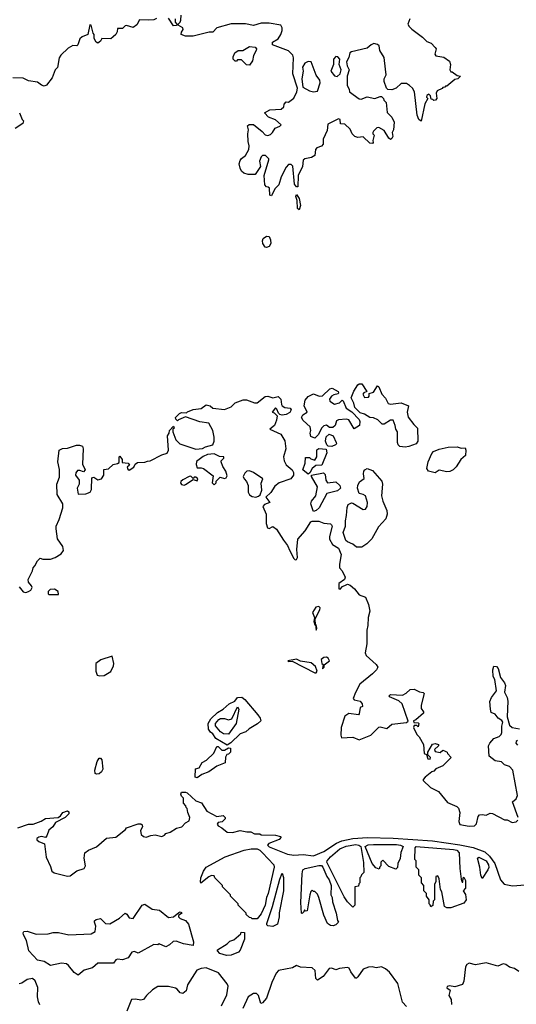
# Model space of a CAD drawing. Extents: x 2293830 to 2387798, y 66850 to 233222.
# Tile 72 of 192: x 2330988 to 2334786, y 175587 to 183118. Entities that reach past the tile are written whole.
import ezdxf

# ---------------------------------------------------------------- set-up
doc = ezdxf.new("R2010")
doc.units = 0

msp = doc.modelspace()

# ---------------------------------------------------------------- linework, layer by layer
at = {"layer": '0CON05XD'}
for points in [[(2333972.5, 183125), (2333957.5, 183085), (2333967, 183067), (2333987.5, 183045), (2334067.5, 182985), (2334100.7, 182950.7), (2334135, 182937.5), (2334166.4, 182906.4), (2334172.5, 182895), (2334162.5, 182855), (2334171.2, 182841.2), (2334231.7, 182831.7), (2334275, 182800), (2334282.5, 182775), (2334277.5, 182735), (2334285, 182720), (2334295, 182720), (2334335, 182690), (2334360, 182685), (2334340, 182665), (2334315, 182660), (2334255, 182610), (2334245, 182610), (2334238.3, 182601.7), (2334225, 182600), (2334218.3, 182591.7), (2334180, 182575), (2334172.5, 182555), (2334177.5, 182515), (2334168.3, 182501.7), (2334155, 182500), (2334148.3, 182508.3), (2334135, 182510), (2334130, 182535), (2334118.3, 182548.3), (2334101.7, 182538.3), (2334100, 182525), (2334110, 182515), (2334086.7, 182475), (2334058.3, 182341.7), (2334040, 182355), (2334028.3, 182388.3), (2334006.7, 182565), (2333993, 182593), (2333970, 182615), (2333945, 182630), (2333905, 182630), (2333866.1, 182593.9), (2333835, 182582.5), (2333803, 182583), (2333793, 182593), (2333776.7, 182645), (2333776.7, 182665), (2333790, 182695), (2333777.5, 182805), (2333775, 182830), (2333743, 182883), (2333737, 182917), (2333725, 182927.5), (2333696.4, 182936.4), (2333675, 182926.7), (2333645, 182900), (2333525, 182873.3), (2333513.3, 182865), (2333505, 182830), (2333487.5, 182795), (2333492.5, 182765), (2333506.7, 182735), (2333492.5, 182685), (2333492.5, 182615), (2333507, 182587), (2333510, 182565), (2333585, 182512.5), (2333599.3, 182510.7), (2333645, 182527.5), (2333705, 182516.2), (2333745, 182530), (2333755, 182530), (2333770, 182515), (2333773, 182503), (2333790, 182485), (2333798.3, 182408.3), (2333833.6, 182373.6), (2333853, 182333), (2333846.7, 182275), (2333836.7, 182255), (2333842.5, 182225), (2333835, 182210), (2333825, 182202.5), (2333810.7, 182210.7), (2333775, 182270), (2333735, 182292.5), (2333718.3, 182291.7), (2333693.6, 182266.4), (2333690, 182255), (2333690, 182245), (2333700, 182235), (2333690, 182195), (2333691.7, 182178.3), (2333685, 182170), (2333665, 182172.5), (2333615, 182222.5), (2333575, 182217.5), (2333550, 182225), (2333530, 182245), (2333515, 182280), (2333475, 182320), (2333441.7, 182321.7), (2333440, 182355), (2333425, 182360), (2333345, 182320), (2333339.3, 182270.7), (2333310, 182205), (2333310, 182165), (2333295, 182150), (2333261.7, 182138.3), (2333250, 182125), (2333245, 182080), (2333220, 182065), (2333170, 182055), (2333157, 182043), (2333150, 181995), (2333118, 181925), (2333115, 181840), (2333105, 181840), (2333090.7, 181860.7), (2333077, 181997), (2333065, 182010), (2333045, 182010), (2333025, 181990), (2332987.5, 181915), (2332970, 181855), (2332940, 181825), (2332915, 181770), (2332900, 181775), (2332898.3, 181828.3), (2332888.3, 181838.3), (2332875, 181840), (2332862.5, 181855), (2332857.5, 181925), (2332893.3, 182045), (2332892.5, 182055), (2332868.3, 182078.3), (2332845, 182080), (2332835, 182070), (2332823.3, 182035), (2332830, 181995), (2332790, 181935), (2332735, 181933.3), (2332703, 181943), (2332685, 181960), (2332673.6, 181983.6), (2332667.5, 182015), (2332675, 182040), (2332684.1, 182055.9), (2332715, 182080), (2332740.8, 182125), (2332743.9, 182153.9), (2332736.1, 182186.1), (2332733.3, 182245), (2332736.7, 182275), (2332730, 182305), (2332743, 182317), (2332775, 182317.5), (2332843, 182263), (2332865, 182237.5), (2332885, 182232.5), (2332905, 182240), (2332922.5, 182255), (2332940.7, 182289.3), (2332977, 182303), (2332987.5, 182315), (2332945, 182352.5), (2332891.7, 182371.7), (2332860, 182405), (2332901.7, 182428.3), (2332987, 182433), (2333008.3, 182451.7), (2333011.7, 182471.7), (2333025, 182490), (2333045, 182487.5), (2333085, 182517.5), (2333107.5, 182565), (2333112.5, 182595), (2333077.5, 182705), (2333082.5, 182825), (2333077, 182847), (2333045, 182880), (2332922.5, 182925), (2332922.5, 182945), (2332965, 182972.5), (2332985.9, 183004.1), (2332996.7, 183035), (2332996.4, 183056.4), (2332986.2, 183076.2), (2332895, 183092.5), (2332835, 183092.5), (2332775, 183073.3), (2332715, 183086.7), (2332606.4, 183086.4), (2332495, 183056.7), (2332465, 183023.3), (2332437, 183023), (2332315, 182991.2), (2332255, 182991.2), (2332223.3, 183005), (2332226.4, 183023.6), (2332238.1, 183041.9), (2332235.7, 183055), (2332200, 183075), (2332200, 183085), (2332215, 183100), (2332220, 183115), (2332223, 183153)], [(2331703.3, 182986.7), (2331685, 182972.5), (2331616.4, 182973.6), (2331605, 182952.5), (2331585, 182937.5), (2331573.3, 182945), (2331557.5, 182975), (2331557.5, 183005), (2331550, 183015), (2331536, 183075), (2331525, 183077.5), (2331510, 183005), (2331465, 182987.5), (2331448.3, 182971.7), (2331433.6, 182926.4), (2331425, 182917.5), (2331395, 182920), (2331358.8, 182901.2), (2331302.7, 182847.3), (2331291.2, 182825), (2331277, 182753), (2331260, 182735), (2331237, 182673), (2331193.6, 182616.4), (2331175, 182610), (2331155, 182616.7), (2331125, 182640), (2331055, 182651.2), (2331015, 182670), (2330935, 182673.3)], [(2332035, 183127.5), (2332013, 183117), (2331975, 183113.8), (2331905, 183117.5), (2331885, 183077.5), (2331855, 183057.5), (2331805, 183072.5), (2331795, 183070), (2331775, 183050), (2331735, 183050), (2331732.5, 183025), (2331722.5, 183005), (2331703.3, 182986.7)], [(2332176.7, 183125), (2332178.3, 183098.3), (2332190, 183085), (2332187.5, 183072.5), (2332165, 183070), (2332125, 183128.8)], [(2332745, 182770), (2332721.7, 182771.7), (2332685, 182810), (2332655, 182810), (2332645, 182800), (2332635, 182800), (2332620, 182815), (2332620, 182835), (2332632.5, 182865), (2332658.3, 182881.7), (2332695, 182882.5), (2332745, 182912.5), (2332788.3, 182908.3), (2332800, 182895), (2332797, 182883), (2332776.7, 182845), (2332767.7, 182802.3), (2332745, 182770)], [(2333235, 182566.7), (2333265, 182572.5), (2333286.7, 182635), (2333283.8, 182655), (2333255, 182692.5), (2333216.2, 182795), (2333195, 182797.5), (2333170, 182785), (2333150, 182755), (2333156.7, 182725), (2333146.7, 182665), (2333153, 182603), (2333203.6, 182573.6), (2333235, 182566.7)], [(2333415, 182682.5), (2333440, 182705), (2333447.5, 182735), (2333432.5, 182775), (2333437.5, 182815), (2333420, 182835), (2333405, 182837.5), (2333387.5, 182815), (2333387.5, 182775), (2333367.5, 182725), (2333395, 182687.5), (2333415, 182682.5)], [(2330986.7, 182405), (2331007.5, 182355), (2331017.5, 182345), (2331012.5, 182325), (2330952.5, 182285)], [(2333125, 181662.5), (2333112.5, 181675), (2333110, 181735), (2333100, 181765), (2333105, 181780), (2333125, 181750), (2333136.4, 181696.4), (2333125, 181662.5)], [(2332875, 181375.8), (2332865, 181379.2), (2332847.8, 181405), (2332844.4, 181425.6), (2332850, 181445), (2332875, 181462.9), (2332895, 181459.2), (2332907.1, 181435), (2332910, 181405), (2332895, 181384), (2332875, 181375.8)], [(2333245, 179917.5), (2333215, 179930), (2333208.8, 179955), (2333214, 179975), (2333208.8, 180005), (2333155, 180052), (2333144, 180075), (2333153.3, 180095), (2333187.5, 180115), (2333163.9, 180163.9), (2333172.5, 180207.5), (2333195, 180237.1), (2333235, 180256), (2333277.8, 180237.8), (2333305, 180241.1), (2333361.2, 180295), (2333378.8, 180298.8), (2333422.5, 180275), (2333427.5, 180265), (2333422.5, 180257.5), (2333390.3, 180249.7), (2333371.5, 180238.5), (2333357.5, 180215), (2333361.1, 180201.1), (2333395, 180177.1), (2333432.9, 180187.1), (2333455, 180207.5), (2333463, 180203), (2333485, 180146.2), (2333529.3, 180119.3), (2333585, 180060), (2333590, 180045), (2333586.7, 180015), (2333545, 179987.5), (2333505, 180057.5), (2333485, 180061.9), (2333425, 180056.7), (2333410.8, 180049.2), (2333400, 180015), (2333381.7, 179998.3), (2333358.3, 179998.3), (2333335, 180016.2), (2333315, 180012.5), (2333296.4, 179993.6), (2333273.3, 179945), (2333245, 179917.5)], [(2333935, 179847.5), (2333895, 179854.3), (2333882.9, 179865), (2333877.5, 179885), (2333876.2, 179965), (2333864, 179985), (2333860, 180015), (2333844, 180054), (2333825, 180056), (2333776.7, 180025), (2333760, 180025), (2333728.3, 180058.3), (2333695, 180072), (2333665, 180076), (2333625, 180101.2), (2333591.2, 180111.2), (2333551.2, 180151.2), (2333543.1, 180185), (2333524.2, 180225), (2333543.9, 180276.1), (2333574, 180325), (2333585, 180332.5), (2333605, 180332), (2333642.5, 180275), (2333620, 180265), (2333612.5, 180255), (2333625, 180227.5), (2333655, 180230), (2333661.7, 180238.3), (2333661.7, 180258.3), (2333695, 180269.2), (2333725, 180317.5), (2333735, 180310), (2333757.5, 180255), (2333785, 180222.5), (2333805, 180181.2), (2333825, 180177.3), (2333905, 180188.6), (2333960.8, 180165), (2333950.4, 180115), (2333958.5, 180078.5), (2334001.2, 180021.2), (2334029.2, 179995), (2334034.2, 179895), (2334021.2, 179875), (2333965, 179854.3), (2333935, 179847.5)], [(2330985, 178780), (2331015, 178742.5), (2331035, 178736.7), (2331056.1, 178743.9), (2331074.3, 178755.7), (2331082.5, 178775), (2331078.6, 178788.6), (2331056.7, 178815), (2331052.5, 178835), (2331087, 178903), (2331090, 178925), (2331105, 178940), (2331125, 178980), (2331145, 179000), (2331165, 178992.5), (2331225, 178992.5), (2331260, 179005), (2331305, 179032.5), (2331323, 179057), (2331317.7, 179087.7), (2331278.3, 179148.3), (2331266.7, 179225), (2331266.7, 179245), (2331291.2, 179295), (2331317.5, 179385), (2331317.5, 179415), (2331275.8, 179485.8), (2331273.3, 179565), (2331291.7, 179618.3), (2331293.6, 179646.4), (2331293.6, 179676.4), (2331278.8, 179735), (2331291.2, 179825), (2331315, 179837.5), (2331355, 179840), (2331423, 179863), (2331445, 179863.3), (2331467.5, 179855), (2331472.5, 179835), (2331469.3, 179719.3), (2331490, 179675), (2331475, 179660), (2331449.3, 179669.3), (2331431.2, 179668.8), (2331417.3, 179652.7), (2331416.2, 179635), (2331442.5, 179595), (2331442.5, 179565), (2331426.7, 179535), (2331435, 179490), (2331495, 179492.5), (2331526.4, 179503.6), (2331536.2, 179525), (2331540, 179615), (2331555, 179620), (2331585, 179597.5), (2331615, 179606.7), (2331632.5, 179635), (2331631.7, 179678.3), (2331667, 179683), (2331703, 179717), (2331737, 179723), (2331748.3, 179731.7), (2331750, 179775), (2331755, 179780), (2331772.5, 179755), (2331771.7, 179731.7), (2331817, 179727), (2331828.3, 179711.7), (2331810, 179695), (2331815, 179680), (2331825, 179672.5), (2331860, 179695), (2331871.7, 179718.3), (2331888.3, 179731.7), (2331945, 179732.5), (2331965, 179742.5), (2331986.4, 179743.6), (2332075, 179788.8), (2332115, 179802.5), (2332126.2, 179825), (2332117.5, 179935), (2332130, 179955), (2332133, 179977), (2332165, 180010), (2332170, 179995), (2332160, 179985), (2332160, 179965), (2332183.3, 179905), (2332214.1, 179874.1), (2332335, 179833.8), (2332385, 179838.8), (2332408.3, 179851.7), (2332465, 179867.5), (2332476.4, 179893.6), (2332476.2, 179925), (2332466, 179975), (2332435, 180032.5), (2332365, 180043.3), (2332255, 180080), (2332201.7, 180058.3), (2332195, 180050), (2332181.7, 180061.7), (2332180, 180075), (2332210, 180105), (2332225, 180112.5), (2332265, 180110), (2332271.7, 180118.3), (2332313.6, 180136.4), (2332375, 180143.3), (2332415, 180172.5), (2332443.6, 180163.6), (2332465, 180147.5), (2332555, 180136.7), (2332605, 180157.5), (2332635, 180187.5), (2332698.3, 180211.7), (2332721.7, 180211.7), (2332785, 180187.5), (2332805, 180186.7), (2332864.2, 180235.8), (2332885, 180238.8), (2332925, 180226.7), (2332965.9, 180235.9), (2332985.8, 180215.8), (2332989.2, 180175), (2332996, 180165), (2333015, 180151.4), (2333055.6, 180145.6), (2333063.8, 180135), (2333055, 180114), (2333025, 180098.8), (2332995, 180093.3), (2332977.5, 180097.5), (2332967.5, 180107.5), (2332955, 180140), (2332945, 180150), (2332920, 180115), (2332935, 180110), (2332957, 180087), (2332953.3, 180055), (2332936.4, 180013.6), (2332900, 179985), (2332985, 179947.5), (2333017, 179897), (2333024.1, 179835.9), (2333005.6, 179775), (2333011.1, 179745), (2333025, 179712.5), (2333071.2, 179675), (2333081.2, 179655), (2333081.2, 179635), (2333061.2, 179605), (2332972.5, 179575), (2332938.8, 179551.2), (2332908.3, 179501.7), (2332870, 179465), (2332900, 179425), (2332859.3, 179410.7), (2332848.8, 179395), (2332872.9, 179335), (2332872.9, 179265), (2332882.4, 179232.4), (2332895, 179226.2), (2332925, 179242), (2332952.1, 179222.1), (2333005, 179136.7), (2333037, 179097), (2333054, 179055)], [(2333375, 179853.8), (2333346.2, 179856.2), (2333336.2, 179866.2), (2333327.5, 179895), (2333331.7, 179928.3), (2333355, 179948.8), (2333385, 179936.2), (2333408.8, 179885), (2333410, 179875), (2333402.5, 179865), (2333375, 179853.8)], [(2333195, 179642.5), (2333152.5, 179675), (2333172.5, 179725), (2333175, 179770), (2333205, 179770), (2333215, 179760), (2333245, 179750), (2333260, 179775), (2333261.7, 179828.3), (2333275, 179837.5), (2333333, 179833), (2333336, 179805), (2333300, 179710), (2333251.7, 179708.3), (2333223.6, 179686.4), (2333207.5, 179652.5), (2333195, 179642.5)], [(2334165, 179653.3), (2334115, 179664.2), (2334100.6, 179685), (2334113, 179737), (2334140.7, 179799.3), (2334153.8, 179815), (2334195, 179831.9), (2334265, 179848.9), (2334335, 179850), (2334365, 179840), (2334395, 179842.5), (2334401.2, 179825), (2334397.5, 179785), (2334362.5, 179755), (2334325, 179697.5), (2334303.9, 179676.1), (2334277.1, 179662.9), (2334255, 179660), (2334195, 179673.3), (2334165, 179653.3)], [(2332475, 179560), (2332490, 179575), (2332491.7, 179588.3), (2332521.7, 179618.3), (2332555, 179607.5), (2332567.5, 179615), (2332575, 179630), (2332565.9, 179665.9), (2332541.7, 179701.7), (2332530, 179735), (2332530, 179745), (2332550, 179765), (2332550, 179775), (2332515, 179777.5), (2332475, 179797.5), (2332425, 179793.3), (2332391.7, 179778.3), (2332340.7, 179739.3), (2332337.5, 179715), (2332345, 179690), (2332375, 179691.2), (2332395, 179684), (2332468.3, 179628.3), (2332460, 179575), (2332475, 179560)], [(2332245, 179558), (2332255, 179562.5), (2332315, 179600), (2332345, 179590), (2332350, 179605), (2332335, 179620), (2332321.7, 179618.3), (2332315, 179610), (2332297, 179627), (2332285, 179623.3), (2332235, 179598), (2332221.2, 179585), (2332218.8, 179575), (2332225, 179563.8), (2332245, 179558)], [(2332793.6, 179466.4), (2332815, 179472.5), (2332827, 179483), (2332839.3, 179520.7), (2332833.6, 179573.6), (2332847.5, 179605), (2332775, 179655.5), (2332745, 179668), (2332725, 179664), (2332709.7, 179650.3), (2332698, 179625), (2332703.8, 179605), (2332722, 179585), (2332735.7, 179555.7), (2332734.2, 179505), (2332746, 179485), (2332765, 179470), (2332793.6, 179466.4)], [(2333235, 179357.5), (2333231.7, 179361.7), (2333214.4, 179415), (2333220, 179435), (2333252.5, 179475), (2333266.7, 179545), (2333220, 179625), (2333220, 179635), (2333311.7, 179651.7), (2333325, 179640), (2333330, 179595), (2333342.5, 179575), (2333405, 179582.5), (2333437.5, 179555), (2333442.5, 179535), (2333417.5, 179515), (2333336.5, 179493.5), (2333278.8, 179385), (2333255, 179363.3), (2333235, 179357.5)], [(2333565, 179084.2), (2333535, 179106.7), (2333493.9, 179123.9), (2333483.3, 179135), (2333462.5, 179195), (2333480, 179245), (2333478.8, 179285), (2333488.6, 179325), (2333492.3, 179387.7), (2333500.7, 179409.3), (2333525, 179422.5), (2333535, 179420), (2333615, 179371.2), (2333632.5, 179375), (2333646, 179395), (2333648.8, 179425), (2333632.5, 179475), (2333615, 179487.5), (2333583.6, 179493.6), (2333572.5, 179535), (2333573.3, 179555), (2333587, 179583), (2333621.7, 179608.3), (2333616.2, 179645), (2333621.2, 179665), (2333626.7, 179675), (2333645, 179684), (2333685, 179670), (2333758.9, 179588.9), (2333763.1, 179565), (2333756.2, 179475), (2333766, 179435), (2333795.5, 179365), (2333799.6, 179335), (2333788.7, 179301.3), (2333731.1, 179238.9), (2333682, 179148), (2333642.1, 179107.9), (2333605, 179084.5), (2333565, 179084.2)], [(2333054, 179055), (2333085, 178997.5), (2333095, 178987.5), (2333105, 178990), (2333112.5, 179005), (2333108, 179065), (2333114.1, 179145.9), (2333170.8, 179209.2), (2333215, 179277.5), (2333225, 179282.5), (2333275, 179283.3), (2333315, 179266.7), (2333365, 179262.5), (2333372.5, 179255), (2333376.7, 179245), (2333357.1, 179165), (2333358.1, 179145), (2333381.4, 179105), (2333426.7, 179075), (2333447, 179027), (2333433, 178953), (2333433.3, 178925), (2333453.6, 178903.6), (2333476.4, 178853.6), (2333472.5, 178835), (2333430, 178805), (2333430, 178765), (2333438.3, 178761.7), (2333457, 178783), (2333483.6, 178796.4), (2333495, 178800), (2333515, 178792), (2333547.5, 178765), (2333585, 178718.8), (2333631.7, 178701.7), (2333656.2, 178645), (2333666.7, 178595), (2333653.3, 178545), (2333651.2, 178485), (2333642.3, 178447.7), (2333644, 178345), (2333631.2, 178275), (2333638.8, 178255), (2333713.8, 178185), (2333725.8, 178165.8), (2333718, 178145), (2333685.4, 178114.6), (2333588.8, 178035), (2333555, 177972.5), (2333537.5, 177925), (2333546.7, 177916.7), (2333592.5, 177905), (2333607.5, 177885), (2333610, 177865), (2333593, 177857), (2333585, 177810), (2333578.3, 177801.7), (2333505, 177810.8), (2333475, 177790), (2333447.5, 177705), (2333442.9, 177645), (2333448.8, 177625), (2333535, 177630.5), (2333585, 177610), (2333672.5, 177645), (2333735, 177707.5), (2333745, 177710), (2333795, 177696.2), (2333835, 177730), (2333946.4, 177743.6), (2333958.3, 177751.7), (2333912.5, 177885), (2333888.3, 177908.3), (2333815, 177940), (2333813, 177947), (2333825, 177957.5), (2333915, 177952.5), (2333943, 177967), (2333973.9, 177996.1), (2334005, 177997.5), (2334045, 177977.5), (2334075, 177972.5), (2334082.5, 177965), (2334057.8, 177875), (2334058.5, 177848.5), (2334077.5, 177825), (2334077.5, 177815), (2334018.3, 177761.7), (2334000, 177755), (2334001.7, 177741.7), (2334035, 177740), (2334040, 177735), (2334035, 177710), (2334025, 177720), (2334005, 177720), (2334000, 177705), (2334025, 177650), (2334043, 177633), (2334076.7, 177575), (2334082.5, 177505), (2334098.3, 177498.3), (2334110, 177465), (2334128.3, 177461.7), (2334130, 177475), (2334110, 177495), (2334110, 177515), (2334145, 177577.5), (2334165, 177581.2), (2334190, 177575), (2334190, 177565), (2334160, 177535), (2334165, 177520), (2334205, 177512.5), (2334225, 177530), (2334237, 177527), (2334256.4, 177516.4), (2334260, 177505), (2334287.5, 177475), (2334225, 177410), (2334171.7, 177388.3), (2334155, 177370), (2334140, 177365), (2334090, 177325), (2334073, 177307), (2334075, 177300), (2334130, 177245), (2334190, 177215), (2334260.7, 177130.7), (2334330.7, 177100.7), (2334345, 177087.5), (2334354, 177055), (2334347.1, 176985), (2334353.1, 176963.1), (2334425, 176949.7), (2334466.8, 176953.2), (2334482, 176968), (2334495, 177022.5), (2334505, 177037.5), (2334525, 177040), (2334555, 177032.5), (2334585, 177050), (2334605, 177046.7), (2334695, 176997.5), (2334717, 176997), (2334755, 176977.5), (2334785, 176983.8), (2334798.8, 176995)], [(2331212, 178722), (2331285, 178722.5), (2331283.3, 178745), (2331255, 178763.3), (2331220.5, 178759.5), (2331206.7, 178745), (2331206.7, 178726.7), (2331212, 178722)], [(2333255, 178450), (2333260, 178465), (2333255, 178490), (2333250, 178490), (2333247.5, 178535), (2333283.8, 178605), (2333285, 178620), (2333275, 178630), (2333253.3, 178625), (2333226.2, 178585), (2333242.5, 178545), (2333237.5, 178515), (2333245, 178490), (2333250, 178490), (2333255, 178450)], [(2331598.3, 178098.3), (2331635, 178102), (2331685, 178133.3), (2331706.2, 178175), (2331708, 178195), (2331695, 178250), (2331608.3, 178221.7), (2331570, 178195), (2331570, 178135), (2331580, 178105), (2331598.3, 178098.3)], [(2333245, 178121.2), (2333255, 178123.3), (2333263.3, 178135), (2333249.7, 178169.7), (2333217.7, 178197.7), (2333135, 178212.5), (2333105, 178227.5), (2333040, 178215), (2333045, 178210), (2333071.7, 178211.7), (2333245, 178121.2)], [(2333305, 178153.8), (2333316.2, 178165), (2333317.5, 178182.5), (2333356.2, 178213.8), (2333346.2, 178235), (2333335, 178241.2), (2333315, 178240), (2333293.3, 178225), (2333300, 178195), (2333310, 178185), (2333305, 178153.8)], [(2334801.2, 177015), (2334756.2, 177135), (2334785, 177158), (2334794.5, 177185), (2334758.6, 177378.6), (2334735, 177406.7), (2334695, 177420), (2334671.7, 177441.7), (2334625, 177450), (2334577.5, 177485), (2334572.5, 177565), (2334582.5, 177585), (2334615, 177620), (2334655, 177636.7), (2334669.2, 177650.8), (2334676, 177665), (2334674.2, 177715), (2334684, 177745), (2334675, 177758), (2334646.2, 177775), (2334625, 177807.5), (2334595, 177820), (2334587.5, 177845), (2334583.8, 177903.8), (2334596, 177935), (2334633.5, 177985), (2334622.6, 178072.6), (2334609.2, 178095), (2334606.2, 178145), (2334615, 178172.5), (2334635, 178170), (2334647.5, 178155), (2334666.4, 178086.4), (2334696.1, 178046.1), (2334703.3, 178025), (2334696.7, 177975), (2334716.2, 177935), (2334721.2, 177905), (2334715.8, 177785), (2334732.7, 177722.7), (2334754.2, 177704.2), (2334810, 177695)], [(2332575, 177570), (2332489.2, 177619.2), (2332465.7, 177655), (2332447.7, 177667.7), (2332430.9, 177690.9), (2332428.9, 177735), (2332450.1, 177769.9), (2332501, 177819), (2332545, 177843.9), (2332591.1, 177885), (2332632.4, 177905), (2332655, 177932.9), (2332686.6, 177936.6), (2332709.6, 177919.6), (2332810, 177800), (2332828, 177775), (2332831.2, 177755), (2332807.3, 177732.7), (2332743.3, 177695), (2332718.8, 177671.2), (2332673.8, 177655), (2332602.3, 177587.7), (2332575, 177570)], [(2332585, 177653.3), (2332547.5, 177655), (2332525, 177670), (2332485, 177716.7), (2332484.4, 177735), (2332510, 177765), (2332525, 177771.9), (2332555, 177774.3), (2332585, 177764.2), (2332610.3, 177769.7), (2332655, 177862.5), (2332663.3, 177845), (2332644.2, 177735), (2332585, 177653.3)], [(2334795, 177603.8), (2334785, 177596.7), (2334782, 177585), (2334795, 177570)], [(2332345, 177320), (2332330, 177325), (2332333, 177387), (2332360, 177395), (2332383.6, 177436.4), (2332416.4, 177453.6), (2332473, 177507), (2332495, 177560), (2332505, 177560), (2332535, 177530), (2332555, 177530), (2332585, 177550), (2332600, 177545), (2332600, 177515), (2332585, 177500), (2332571.7, 177498.3), (2332563, 177477), (2332560, 177435), (2332495, 177407.5), (2332433.6, 177366.4), (2332380, 177345), (2332345, 177320)], [(2331576.1, 177346.1), (2331565, 177353.3), (2331563, 177377), (2331580, 177445), (2331595, 177470), (2331605, 177470), (2331616.4, 177456.4), (2331623.8, 177385), (2331613.8, 177365), (2331595, 177350), (2331576.1, 177346.1)], [(2331917.5, 176927.5), (2331913.3, 176915), (2331917.5, 176885), (2331935, 176870), (2331955, 176866.7), (2331990.7, 176879.3), (2332025, 176882.5), (2332075, 176871.2), (2332095, 176880), (2332106.2, 176893.8), (2332140, 176905), (2332186.4, 176933.6), (2332227.5, 176945), (2332255, 176976.2), (2332285, 176990), (2332290, 177015), (2332273, 177053), (2332270, 177085), (2332261.7, 177091.7), (2332260, 177105), (2332240, 177125), (2332240, 177165), (2332225, 177180), (2332220, 177195), (2332225, 177210), (2332255, 177210), (2332270, 177205), (2332335, 177142.5), (2332378.3, 177128.3), (2332420, 177065), (2332495, 177022.5), (2332545, 177030), (2332560, 177015), (2332560, 177005), (2332537, 176983), (2332505, 176977.5), (2332497.5, 176965), (2332505, 176952.5), (2332535, 176937.5), (2332573.9, 176903.9), (2332615, 176900), (2332675, 176916.2), (2332725, 176906.7), (2332755, 176907.5), (2332785, 176890), (2332825, 176890), (2332835, 176882.5), (2332945, 176880), (2332981.7, 176871.7), (2332987.5, 176865), (2332973, 176847), (2332893, 176817), (2332882.5, 176805), (2332895, 176792.5), (2333036.1, 176736.1), (2333085, 176726.7), (2333155, 176732.5), (2333235, 176722.5), (2333315, 176756.7), (2333411.1, 176818.9), (2333451.7, 176838.3), (2333535, 176855.4), (2333648.2, 176861.8), (2333845, 176859), (2334145, 176837.3), (2334355, 176807.7), (2334455, 176786.7), (2334544.3, 176754.3), (2334580.8, 176720.8), (2334620.8, 176665), (2334665, 176538.6), (2334694.2, 176505), (2334756.6, 176493.4), (2334855, 176502)], [(2330975, 176938), (2331055, 176965.6), (2331090, 176965), (2331153.1, 176986.9), (2331185, 177008.8), (2331283.5, 177016.5), (2331300.6, 177029.4), (2331317.5, 177055), (2331355, 177065.8), (2331365, 177060), (2331363.3, 177045), (2331336.2, 177015), (2331262.9, 176977.1), (2331241.2, 176945), (2331210.9, 176919.1), (2331196.7, 176875), (2331185, 176862.5), (2331155, 176870), (2331135, 176866.2), (2331120, 176855), (2331120, 176845), (2331135, 176832.5), (2331176.7, 176815), (2331191.7, 176711.7), (2331225, 176640), (2331234.2, 176604.2), (2331252.7, 176592.7), (2331355, 176566.2), (2331375, 176570), (2331425, 176607.5), (2331482.5, 176625), (2331491.2, 176645), (2331482.5, 176705), (2331485.7, 176745), (2331515, 176767.1), (2331575, 176791.2), (2331651.7, 176858.3), (2331724.2, 176865.8), (2331796.4, 176923.6), (2331805, 176937.5), (2331895, 176967.5), (2331915, 176967.5), (2331925, 176960), (2331926.7, 176945), (2331917.5, 176927.5)], [(2332805, 176240), (2332765, 176240), (2332758.3, 176248.3), (2332745, 176250), (2332720, 176275), (2332720, 176285), (2332660, 176345), (2332660, 176355), (2332600, 176415), (2332600, 176425), (2332540, 176485), (2332540, 176495), (2332480, 176555), (2332475, 176570), (2332455, 176572.5), (2332435, 176562.5), (2332374.1, 176514.1), (2332370, 176525), (2332374, 176555), (2332395, 176605.7), (2332414.6, 176635), (2332560.6, 176715), (2332706, 176765), (2332757.5, 176775), (2332805, 176775.2), (2332825, 176765.3), (2332845, 176745.4), (2332931.2, 176655), (2332935.4, 176635), (2332889.2, 176435), (2332875.8, 176404.2), (2332866.2, 176345), (2332835, 176280), (2332805, 176240)], [(2333535, 176330), (2333495, 176370), (2333469.3, 176409.3), (2333338.1, 176675), (2333338.9, 176685), (2333365, 176715.4), (2333435.8, 176775), (2333485, 176796.8), (2333558.6, 176808.6), (2333582.5, 176805), (2333597.5, 176795), (2333617, 176673), (2333620, 176595), (2333601.7, 176578.3), (2333598.3, 176561.7), (2333590, 176555), (2333590, 176515), (2333581.7, 176508.3), (2333578.3, 176491.7), (2333550, 176485), (2333550, 176345), (2333535, 176330)], [(2333865, 176620), (2333811.7, 176641.7), (2333765, 176690), (2333750, 176675), (2333750, 176645), (2333741.7, 176638.3), (2333738.3, 176621.7), (2333711.7, 176631.7), (2333683, 176663), (2333630, 176795), (2333653.2, 176806.8), (2333695, 176810), (2333868.7, 176808.7), (2333900, 176805), (2333920, 176795), (2333903, 176747), (2333897, 176703), (2333880, 176665), (2333877, 176633), (2333865, 176620)], [(2334253.9, 176323.9), (2334237.5, 176335), (2334216.4, 176446.4), (2334207.5, 176465), (2334196.4, 176546.4), (2334185, 176570), (2334170, 176565), (2334170, 176525), (2334160, 176505), (2334160, 176385), (2334150, 176375), (2334148.3, 176341.7), (2334131.7, 176331.7), (2334128.3, 176348.3), (2334120, 176355), (2334120, 176385), (2334100, 176415), (2334100, 176435), (2334080, 176455), (2334080, 176495), (2334060, 176515), (2334060, 176555), (2334040, 176575), (2334040, 176615), (2334020, 176635), (2334020, 176685), (2334010, 176695), (2334012.5, 176785), (2334020, 176795), (2334305, 176772.1), (2334332, 176765), (2334350, 176745), (2334353.8, 176625), (2334363.6, 176543.6), (2334371.7, 176521.7), (2334378.3, 176521.7), (2334380, 176555), (2334385, 176560), (2334397, 176533), (2334397.5, 176475), (2334380, 176455), (2334397, 176427), (2334402.5, 176385), (2334385, 176360), (2334285, 176324.4), (2334253.9, 176323.9)], [(2334525, 176550), (2334513.6, 176573.6), (2334506.4, 176636.4), (2334490, 176705), (2334498.3, 176711.7), (2334555, 176685.4), (2334574.3, 176655), (2334575.5, 176634.5), (2334568, 176615), (2334525, 176550)], [(2333385, 176187.5), (2333365, 176190.8), (2333342.5, 176205), (2333315, 176270), (2333276.7, 176405), (2333265, 176430), (2333245, 176450), (2333235, 176450), (2333225, 176460), (2333215, 176450), (2333206.7, 176425), (2333187, 176303), (2333175, 176300), (2333165, 176310), (2333160, 176295), (2333148.3, 176281.7), (2333143, 176283), (2333137.5, 176365), (2333148.8, 176585), (2333153.8, 176615), (2333171.2, 176625), (2333275, 176650), (2333295, 176648), (2333305.7, 176635.7), (2333337.5, 176565), (2333355, 176540), (2333370, 176495), (2333367.5, 176425), (2333377.5, 176405), (2333380.7, 176370.7), (2333407.5, 176285), (2333418.3, 176228.3), (2333426.7, 176215), (2333405, 176194), (2333385, 176187.5)], [(2332925, 176182.9), (2332886.2, 176186.2), (2332877.5, 176195), (2332877.5, 176205), (2332921.2, 176335), (2332976.7, 176545), (2332995, 176590), (2333005.8, 176555.8), (2333006.1, 176456.1), (2332973.6, 176286.4), (2332973, 176257), (2332960.7, 176199.3), (2332925, 176182.9)], [(2331435, 175810), (2331405, 175830), (2331361.8, 175885), (2331345, 175897.2), (2331308.8, 175901.2), (2331225, 175884.2), (2331175, 175915.6), (2331123.3, 175925), (2331057.1, 175995), (2331040.6, 176075), (2331017.7, 176117.7), (2331014.2, 176135), (2331020, 176145), (2331045, 176145.6), (2331115, 176122.5), (2331205, 176125.8), (2331245, 176136.2), (2331285.9, 176135.9), (2331365, 176118.9), (2331535, 176127.1), (2331565.6, 176145), (2331569.2, 176185), (2331560, 176215), (2331561.1, 176225), (2331573.6, 176236.4), (2331605, 176244.4), (2331645, 176205.7), (2331676.4, 176203.6), (2331750.6, 176245), (2331795, 176285.4), (2331807.1, 176277.1), (2331825, 176248.9), (2331856, 176244), (2331924.6, 176345.4), (2331945, 176352.5), (2332000, 176315), (2332056.8, 176306.8), (2332125, 176250), (2332165, 176256.2), (2332205, 176289.2), (2332215, 176293.8), (2332225, 176290), (2332228.8, 176285), (2332203.8, 176266.2), (2332202.5, 176255), (2332214.2, 176244.2), (2332255, 176228.8), (2332279.3, 176199.3), (2332317.1, 176065), (2332315, 176037.5), (2332240.8, 176050.8), (2332185, 176070), (2332163, 176067), (2332135, 176042.5), (2332105, 176027.5), (2332055, 176050), (2332045, 176042.5), (2332015, 176043.3), (2331895, 175978.8), (2331865, 175990.8), (2331845, 175986.9), (2331818.1, 175941.9), (2331775, 175926.9), (2331735, 175932.9), (2331722.9, 175927.1), (2331705, 175901.9), (2331585, 175902.8), (2331545, 175866.9), (2331481.7, 175848.3), (2331435, 175810)], [(2332570.6, 175960.6), (2332520, 175975), (2332500, 175995), (2332500, 176005), (2332575, 176050), (2332595, 176070), (2332625, 176080), (2332680, 176125), (2332681.7, 176138.3), (2332707, 176137), (2332707.1, 176085), (2332675, 176000), (2332662.5, 175985), (2332605, 175962.9), (2332570.6, 175960.6)], [(2332532.5, 175575), (2332571.1, 175658.9), (2332582.1, 175725), (2332575, 175742.5), (2332507.9, 175827.9), (2332415, 175865.5), (2332375, 175860), (2332342.9, 175847.1), (2332271.5, 175735), (2332260.2, 175689.8), (2332235, 175670.8), (2332215, 175674.3), (2332192.9, 175702.9), (2332179.5, 175709.5), (2332125, 175724.3), (2332045, 175724.3), (2332005, 175698.6), (2331957.8, 175655), (2331935, 175624.3), (2331915, 175618.6), (2331875, 175627.5), (2331842.5, 175625), (2331808.6, 175535)], [(2333945, 175570), (2333915, 175602.5), (2333880.8, 175745), (2333815, 175832.5), (2333785, 175857.5), (2333755, 175872.5), (2333715, 175866.7), (2333683, 175873), (2333655, 175870), (2333615, 175856.7), (2333575, 175796.2), (2333565, 175787.5), (2333555, 175787.5), (2333519.4, 175835), (2333506.7, 175863.3), (2333495, 175868), (2333435, 175862), (2333405, 175850.8), (2333375, 175862.5), (2333355, 175861.4), (2333309.8, 175800.2), (2333265, 175771.2), (2333252.5, 175785), (2333246.9, 175846.9), (2333226, 175866), (2333135, 175871.8), (2333105, 175882.9), (2333074.6, 175865.4), (2332966.7, 175845), (2332949.4, 175825), (2332917.3, 175755), (2332875.6, 175635), (2332845, 175597.5), (2332833, 175593), (2332813.9, 175653.9), (2332800, 175670), (2332775, 175670), (2332735.5, 175644.5), (2332694.3, 175555)], [(2334805, 175838.8), (2334771.7, 175861.7), (2334735, 175870), (2334705, 175891.2), (2334685.7, 175895.7), (2334645, 175880), (2334555, 175903.8), (2334475, 175888.8), (2334425, 175900.6), (2334408.2, 175891.8), (2334398.5, 175875), (2334385.8, 175764.2), (2334375, 175737.5), (2334315, 175721.2), (2334275, 175727.5), (2334256.4, 175723.6), (2334255, 175714.3), (2334280.8, 175695), (2334269.6, 175655), (2334286.9, 175625), (2334291.1, 175585)], [(2331143.1, 175583.1), (2331132.5, 175605), (2331124, 175645), (2331125.8, 175715), (2331105.7, 175765.7), (2331085, 175783.8), (2331045, 175778), (2331005, 175750), (2330985, 175743.3)]]:
    msp.add_lwpolyline(points, dxfattribs=at)

doc.saveas('drawing.dxf')
